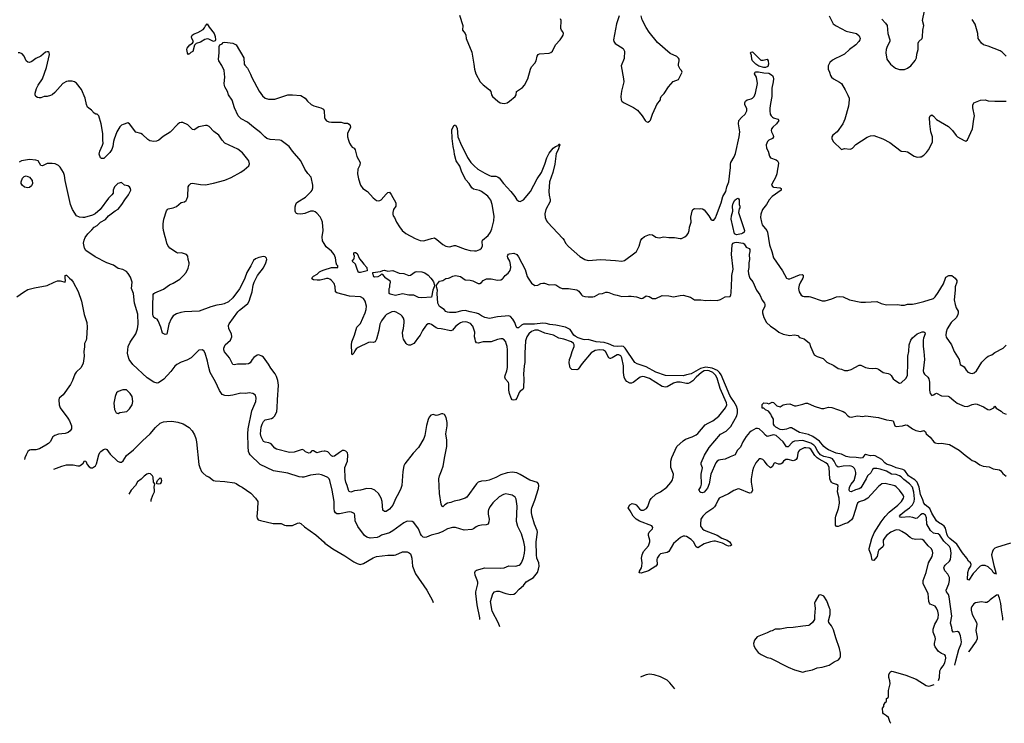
# Model space of a CAD drawing. Header units: inches. Extents: x 2001573 to 2220545, y 644482 to 846830.
# Tile 112 of 256: x 2076229 to 2088428, y 644482 to 653201. Entities that reach past the tile are written whole.
import ezdxf

# ---------------------------------------------------------------- set-up
doc = ezdxf.new("R2010")
doc.units = ezdxf.units.IN
doc.header["$MEASUREMENT"] = 0
for name, color, linetype in [('C0674', 7, 'Continuous'), ('C0675', 7, 'Continuous'), ('C0684', 7, 'Continuous'), ('C0685', 7, 'Continuous')]:
    doc.layers.add(name, color=color, linetype=linetype)

msp = doc.modelspace()

# ---------------------------------------------------------------- linework, layer by layer
at = {"layer": 'C0674', "color": 5}
for points, elevation in [([(2076192, 649768), (2076275, 649825), (2076330, 649856), (2076410, 649878), (2076570, 649907), (2076655, 649950), (2076696, 649964), (2076730, 649967), (2076792, 649948), (2076797, 649970), (2076793, 650000)], 340), ([(2076846, 650000), (2076870, 649976), (2076890, 649950), (2076954, 649833), (2076995, 649715), (2077027, 649547), (2077060, 649450), (2077066, 649390), (2077058, 649250), (2077052, 649228), (2077031, 649190), (2077031, 649149), (2077022, 649090), (2077027, 649030), (2077015, 648945), (2076990, 648889), (2076930, 648834), (2076910, 648809), (2076884, 648730), (2076858, 648682), (2076767, 648553), (2076719, 648510), (2076713, 648490), (2076718, 648430), (2076728, 648390), (2076825, 648265), (2076846, 648230), (2076869, 648170), (2076870, 648130), (2076855, 648105), (2076830, 648085), (2076790, 648073), (2076710, 648063), (2076665, 648050), (2076638, 648030), (2076605, 647970), (2076585, 647950), (2076553, 647927), (2076476, 647884), (2076430, 647872), (2076368, 647872), (2076350, 647867), (2076331, 647850), (2076308, 647810), (2076293, 647770), (2076290, 647752)], 340), ([(2080000, 647548), (2079970, 647562), (2079930, 647571), (2079830, 647558), (2079750, 647532), (2079730, 647531), (2079690, 647538), (2079550, 647583), (2079372, 647612), (2079210, 647690), (2079083, 647810), (2079070, 647830), (2079065, 647850), (2079059, 647910), (2079056, 648070), (2079060, 648130), (2079105, 648355), (2079153, 648470), (2079158, 648510), (2079149, 648549), (2079118, 648570), (2079070, 648575), (2079030, 648569), (2078970, 648573), (2078870, 648548), (2078810, 648538), (2078770, 648542), (2078738, 648558), (2078705, 648605), (2078654, 648714), (2078590, 648830), (2078570, 648890), (2078555, 648970), (2078527, 649070), (2078510, 649099), (2078490, 649109), (2078450, 649105), (2078353, 649010), (2078299, 648981), (2078230, 648959), (2078177, 648930), (2078151, 648909), (2078100, 648840), (2078014, 648746), (2077950, 648699), (2077930, 648696), (2077890, 648708), (2077810, 648763), (2077630, 648930), (2077585, 648990), (2077572, 649030), (2077565, 649070), (2077572, 649150), (2077596, 649204), (2077667, 649310), (2077687, 649370), (2077696, 649430), (2077691, 649551), (2077653, 649690), (2077637, 649810), (2077612, 649870), (2077621, 649950), (2077606, 650000)], 340), ([(2079017, 650000), (2078995, 649945), (2078954, 649866), (2078870, 649756), (2078814, 649706), (2078761, 649679), (2078730, 649671), (2078670, 649665), (2078596, 649644), (2078452, 649588), (2078270, 649582), (2078226, 649574), (2078170, 649555), (2078132, 649530), (2078106, 649494), (2078078, 649430), (2078050, 649306), (2078030, 649298), (2077998, 649318), (2077979, 649390), (2077946, 649470), (2077930, 649489), (2077910, 649497), (2077891, 649511), (2077882, 649530), (2077878, 649550), (2077879, 649650), (2077884, 649796), (2077890, 649810), (2077902, 649818), (2078010, 649862), (2078084, 649916), (2078130, 649935), (2078213, 649987), (2078227, 650000)], 320), ([(2080000, 647854), (2079970, 647852), (2079910, 647832), (2079870, 647858), (2079850, 647857), (2079839, 647850), (2079827, 647833), (2079811, 647829), (2079770, 647847), (2079750, 647865), (2079730, 647876), (2079630, 647841), (2079570, 647838), (2079410, 647877), (2079390, 647890), (2079345, 647945), (2079317, 647957), (2079270, 647966), (2079250, 647976), (2079219, 648030), (2079212, 648070), (2079219, 648150), (2079231, 648190), (2079250, 648223), (2079270, 648241), (2079290, 648248), (2079350, 648258), (2079370, 648270), (2079391, 648290), (2079414, 648346), (2079420, 648390), (2079421, 648490), (2079437, 648670), (2079428, 648728), (2079410, 648779), (2079393, 648813), (2079342, 648882), (2079310, 648934), (2079250, 649017), (2079230, 649032), (2079190, 649047), (2079170, 649043), (2079130, 649015), (2079110, 648992), (2079084, 648950), (2079062, 648938), (2079030, 648931), (2078929, 648931), (2078884, 648924), (2078870, 648929), (2078830, 649010), (2078767, 649087), (2078759, 649110), (2078759, 649130), (2078775, 649170), (2078840, 649230), (2078856, 649270), (2078851, 649310), (2078818, 649370), (2078814, 649410), (2078826, 649434), (2078930, 649579), (2078950, 649601), (2079030, 649662), (2079054, 649686), (2079070, 649715), (2079090, 649766), (2079108, 649830), (2079120, 649910), (2079133, 649950), (2079160, 650000)], 320), ([(2080000, 649985), (2079950, 649974), (2079913, 649973), (2079870, 649977), (2079850, 649990), (2079854, 650000)], 280), ([(2076652, 647631), (2076750, 647669), (2076810, 647683), (2076890, 647685), (2076950, 647672), (2076970, 647674), (2076990, 647684), (2077016, 647704), (2077030, 647734), (2077050, 647732), (2077065, 647690), (2077090, 647659), (2077110, 647647), (2077130, 647647), (2077167, 647673), (2077182, 647698), (2077210, 647810), (2077223, 647837), (2077234, 647850), (2077266, 647874), (2077290, 647883), (2077310, 647873), (2077350, 647816), (2077439, 647730), (2077470, 647716), (2077490, 647719), (2077510, 647735), (2077550, 647801), (2077640, 647870), (2077750, 647984), (2077847, 648070), (2077911, 648149), (2077970, 648201), (2078010, 648216), (2078050, 648223), (2078115, 648225), (2078190, 648215), (2078252, 648192), (2078330, 648146), (2078367, 648107), (2078396, 648056), (2078412, 648010), (2078419, 647970), (2078450, 647690), (2078459, 647650), (2078481, 647601), (2078500, 647580), (2078538, 647550), (2078570, 647536), (2078630, 647491), (2078650, 647485), (2078770, 647477), (2078890, 647462), (2078910, 647453), (2078950, 647424), (2078986, 647406), (2079092, 647332), (2079152, 647272), (2079180, 647230), (2079176, 647136), (2079165, 647045), (2079170, 647022), (2079185, 647005), (2079213, 646993), (2079370, 646958), (2079470, 646957), (2079510, 646937), (2079532, 646932), (2079610, 646932), (2079670, 646963), (2079690, 646966), (2079710, 646957), (2079756, 646916), (2079896, 646816), (2080000, 646725)], 340), ([(2077857, 647229), (2077859, 647250), (2077878, 647310), (2077897, 647350), (2077900, 647370), (2077894, 647410), (2077902, 647450), (2077886, 647470), (2077883, 647530), (2077875, 647550), (2077850, 647575), (2077830, 647579), (2077804, 647570), (2077770, 647544), (2077734, 647506), (2077690, 647475), (2077664, 647430), (2077610, 647370), (2077581, 647321)], 320)]:
    msp.add_lwpolyline(points, dxfattribs=dict(at, elevation=elevation))
for points, elevation in [([(2077506, 648614), (2077450, 648595), (2077430, 648575), (2077411, 648530), (2077397, 648450), (2077403, 648370), (2077422, 648330), (2077450, 648322), (2077470, 648332), (2077556, 648344), (2077590, 648378), (2077621, 648430), (2077629, 648470), (2077621, 648530), (2077597, 648570), (2077550, 648613)], 360), ([(2077946, 647446), (2077926, 647450), (2077928, 647470), (2077937, 647490), (2077970, 647525), (2077979, 647519), (2077984, 647490), (2077983, 647470), (2077970, 647449)], 320)]:
    msp.add_lwpolyline(points, close=True, dxfattribs=dict(at, elevation=elevation))
at = {"layer": 'C0675', "color": 5}
for points, elevation in [([(2078630, 652929), (2078570, 652960), (2078550, 652962), (2078524, 652956), (2078470, 652924), (2078415, 652905), (2078396, 652884), (2078372, 652808), (2078347, 652793), (2078330, 652775), (2078324, 652776), (2078310, 652768), (2078309, 652790), (2078299, 652830), (2078304, 652850), (2078335, 652890), (2078369, 652911), (2078384, 652930), (2078361, 652970), (2078358, 652990), (2078364, 653010), (2078390, 653027), (2078436, 653044), (2078500, 653080), (2078519, 653102), (2078530, 653126), (2078550, 653151), (2078575, 653110), (2078639, 653030), (2078651, 652991), (2078653, 652950), (2078650, 652939)], 280), ([(2076330, 651119), (2076290, 651126), (2076259, 651150), (2076247, 651170), (2076247, 651193), (2076264, 651236), (2076282, 651258), (2076296, 651264), (2076310, 651268), (2076350, 651250), (2076382, 651210), (2076388, 651170), (2076376, 651144), (2076350, 651123)], 340)]:
    msp.add_lwpolyline(points, close=True, dxfattribs=dict(at, elevation=elevation))
for points, elevation in [([(2080000, 650429), (2079980, 650460), (2079978, 650510), (2079989, 650590), (2079981, 650690), (2079970, 650727), (2079950, 650758), (2079910, 650805), (2079890, 650820), (2079870, 650829), (2079830, 650827), (2079761, 650799), (2079710, 650793), (2079670, 650796), (2079660, 650800), (2079649, 650809), (2079640, 650830), (2079640, 650880), (2079648, 650912), (2079660, 650930), (2079676, 650944), (2079770, 651001), (2079840, 651070), (2079853, 651090), (2079862, 651118), (2079862, 651150), (2079838, 651250), (2079797, 651297), (2079762, 651350), (2079710, 651453), (2079610, 651570), (2079566, 651630), (2079470, 651702), (2079450, 651710), (2079330, 651717), (2079290, 651730), (2079264, 651750), (2079218, 651798), (2079124, 651870), (2079053, 651933), (2078974, 651974), (2078936, 652010), (2078890, 652110), (2078863, 652203), (2078814, 652270), (2078802, 652310), (2078770, 652370), (2078766, 652386), (2078763, 652410), (2078769, 652490), (2078760, 652570), (2078733, 652633), (2078697, 652690), (2078693, 652710), (2078700, 652790), (2078700, 652870), (2078710, 652888), (2078737, 652903), (2078750, 652917), (2078770, 652921), (2078870, 652911), (2078910, 652890), (2079007, 652730), (2079011, 652651), (2079017, 652637), (2079050, 652601), (2079090, 652524), (2079105, 652485), (2079196, 652316), (2079238, 652258), (2079270, 652230), (2079310, 652218), (2079390, 652216), (2079550, 652272), (2079610, 652272), (2079710, 652262), (2079765, 652230), (2079794, 652190), (2079842, 652150), (2079875, 652135), (2079958, 652110), (2079991, 652091), (2080000, 652072)], 280), ([(2078227, 650000), (2078258, 650030), (2078292, 650070), (2078317, 650123), (2078330, 650170), (2078329, 650190), (2078316, 650230), (2078313, 650270), (2078294, 650290), (2078232, 650312), (2078190, 650309), (2078170, 650316), (2078090, 650369), (2078063, 650403), (2078050, 650430), (2078045, 650470), (2078030, 650510), (2078010, 650590), (2078005, 650625), (2078006, 650670), (2078015, 650730), (2078046, 650834), (2078054, 650846), (2078070, 650856), (2078130, 650870), (2078170, 650888), (2078230, 650934), (2078270, 650943), (2078290, 650961), (2078301, 650979), (2078312, 651010), (2078317, 651130), (2078328, 651152), (2078350, 651171), (2078370, 651176), (2078470, 651159), (2078530, 651156), (2078630, 651175), (2078770, 651214), (2078850, 651244), (2078970, 651310), (2079010, 651339), (2079069, 651390), (2079074, 651414), (2079067, 651450), (2079057, 651470), (2078990, 651552), (2078930, 651595), (2078770, 651670), (2078736, 651710), (2078698, 651770), (2078636, 651816), (2078576, 651876), (2078550, 651888), (2078530, 651890), (2078450, 651874), (2078390, 651838), (2078370, 651839), (2078330, 651883), (2078310, 651898), (2078250, 651929), (2078230, 651929), (2078210, 651922), (2078190, 651907), (2078091, 651809), (2078006, 651754), (2077953, 651707), (2077925, 651695), (2077890, 651691), (2077841, 651701), (2077817, 651717), (2077750, 651778), (2077730, 651790), (2077667, 651807), (2077590, 651909), (2077570, 651922), (2077510, 651903), (2077490, 651893), (2077470, 651873), (2077434, 651810), (2077399, 651719), (2077390, 651690), (2077384, 651630), (2077370, 651593), (2077345, 651555), (2077270, 651481), (2077241, 651481), (2077229, 651489), (2077213, 651533), (2077221, 651570), (2077255, 651645), (2077261, 651670), (2077258, 651710), (2077260, 651790), (2077238, 651910), (2077209, 652009), (2077190, 652029), (2077170, 652029), (2077150, 652042), (2077120, 652080), (2077070, 652118), (2077056, 652150), (2077040, 652230), (2076995, 652335), (2076933, 652413), (2076909, 652430), (2076879, 652439), (2076830, 652441), (2076810, 652435), (2076765, 652410), (2076662, 652298), (2076630, 652270), (2076610, 652260), (2076570, 652250), (2076530, 652250), (2076490, 652234), (2076470, 652232), (2076450, 652236), (2076429, 652250), (2076421, 652270), (2076421, 652290), (2076438, 652350), (2076456, 652390), (2076510, 652470), (2076560, 652610), (2076599, 652770), (2076594, 652794), (2076582, 652802), (2076570, 652804), (2076550, 652797), (2076490, 652750), (2076430, 652721), (2076377, 652683), (2076350, 652672), (2076330, 652674), (2076310, 652690), (2076284, 652750), (2076259, 652779), (2076230, 652789), (2076210, 652789)], 320), ([(2077606, 650000), (2077603, 650010), (2077574, 650054), (2077550, 650079), (2077505, 650105), (2077450, 650117), (2077390, 650158), (2077310, 650190), (2077164, 650264), (2077050, 650341), (2077030, 650370), (2077018, 650430), (2077026, 650470), (2077040, 650500), (2077073, 650547), (2077121, 650599), (2077152, 650628), (2077189, 650651), (2077230, 650690), (2077290, 650727), (2077330, 650771), (2077410, 650831), (2077450, 650855), (2077496, 650910), (2077530, 650970), (2077577, 651030), (2077599, 651070), (2077604, 651090), (2077602, 651110), (2077589, 651129), (2077570, 651142), (2077529, 651149), (2077490, 651182), (2077445, 651170), (2077403, 651130), (2077387, 651090), (2077385, 651050), (2077371, 651030), (2077330, 650989), (2077226, 650850), (2077164, 650796), (2077130, 650777), (2077030, 650749), (2077011, 650749), (2076970, 650754), (2076932, 650772), (2076884, 650850), (2076860, 650910), (2076792, 651210), (2076783, 651270), (2076770, 651308), (2076730, 651375), (2076710, 651395), (2076670, 651414), (2076630, 651421), (2076570, 651419), (2076510, 651389), (2076490, 651394), (2076456, 651450), (2076430, 651462), (2076350, 651467), (2076250, 651454), (2076223, 651437)], 340), ([(2079160, 650000), (2079176, 650030), (2079250, 650127), (2079277, 650190), (2079289, 650230), (2079285, 650245), (2079270, 650262), (2079250, 650265), (2079190, 650255), (2079150, 650237), (2079125, 650215), (2079093, 650150), (2079044, 650070), (2079017, 650000)], 320), ([(2076793, 650000), (2076790, 650030), (2076804, 650036), (2076810, 650036), (2076846, 650000)], 340), ([(2079854, 650000), (2079858, 650010), (2079870, 650024), (2079913, 650047), (2079945, 650075), (2079970, 650090), (2080000, 650100)], 280)]:
    msp.add_lwpolyline(points, dxfattribs=dict(at, elevation=elevation))
at = {"layer": 'C0684', "color": 5}
for points, elevation in [([(2087611, 645013), (2087624, 645050), (2087631, 645130), (2087643, 645157), (2087670, 645192), (2087691, 645230), (2087704, 645290), (2087699, 645319), (2087691, 645331), (2087650, 645346), (2087613, 645373), (2087571, 645430), (2087565, 645450), (2087564, 645470), (2087577, 645530), (2087573, 645550), (2087547, 645610), (2087546, 645650), (2087566, 645710), (2087593, 645750), (2087609, 645790), (2087611, 645830), (2087605, 645870), (2087590, 645909), (2087572, 645932), (2087510, 645960), (2087500, 645970), (2087492, 645992), (2087484, 646090), (2087424, 646210), (2087423, 646250), (2087460, 646350), (2087490, 646470), (2087535, 646550), (2087543, 646590), (2087540, 646620), (2087520, 646650), (2087483, 646683), (2087430, 646748), (2087410, 646761), (2087390, 646765), (2087330, 646759), (2087290, 646767), (2087263, 646783), (2087210, 646830), (2087160, 646860), (2087130, 646875), (2087090, 646878), (2087022, 646850), (2086970, 646811), (2086950, 646790), (2086929, 646750), (2086926, 646730), (2086932, 646690), (2086924, 646670), (2086874, 646626), (2086866, 646610), (2086852, 646548), (2086830, 646518), (2086810, 646500), (2086790, 646503), (2086780, 646570), (2086755, 646630), (2086752, 646650), (2086787, 646770), (2086817, 646843), (2086901, 646979), (2086950, 647043), (2087002, 647098), (2087110, 647183), (2087155, 647230), (2087179, 647270), (2087182, 647290), (2087177, 647310), (2087131, 647371), (2087090, 647413), (2087070, 647426), (2086950, 647452), (2086910, 647449), (2086870, 647417), (2086738, 647270), (2086695, 647245), (2086630, 647226), (2086610, 647208), (2086600, 647190), (2086586, 647130), (2086550, 647030), (2086535, 647005), (2086515, 646985), (2086490, 646968), (2086446, 646954), (2086390, 646928), (2086370, 646922), (2086350, 646922), (2086338, 646938), (2086335, 646955), (2086336, 647030), (2086339, 647050), (2086375, 647145), (2086386, 647210), (2086381, 647270), (2086363, 647350), (2086369, 647430), (2086350, 647442), (2086298, 647458), (2086288, 647468), (2086275, 647490), (2086268, 647510), (2086257, 647650), (2086240, 647690), (2086218, 647710), (2086134, 647754), (2086110, 647771), (2086081, 647801), (2086030, 647877), (2086010, 647890), (2085970, 647897), (2085950, 647895), (2085892, 647868), (2085877, 647850), (2085870, 647830), (2085861, 647770), (2085850, 647750), (2085838, 647742), (2085810, 647734), (2085750, 647751), (2085722, 647750), (2085692, 647730), (2085675, 647705), (2085664, 647696), (2085650, 647693), (2085630, 647695), (2085590, 647709), (2085576, 647704), (2085550, 647658), (2085530, 647649), (2085490, 647686), (2085457, 647730), (2085435, 647750), (2085410, 647759), (2085390, 647758), (2085349, 647711), (2085322, 647650), (2085310, 647610), (2085292, 647510), (2085292, 647470), (2085308, 647370), (2085296, 647344), (2085290, 647338), (2085270, 647334), (2085150, 647384), (2085130, 647387), (2085075, 647365), (2085010, 647327), (2084896, 647270), (2084882, 647250), (2084855, 647190), (2084836, 647164), (2084816, 647144), (2084730, 647085), (2084694, 647050), (2084669, 647010), (2084663, 646950), (2084664, 646924), (2084687, 646890), (2084710, 646875), (2084870, 646814), (2084930, 646777), (2084996, 646750), (2085023, 646730), (2085041, 646710), (2085046, 646690), (2085037, 646683), (2085010, 646678), (2084990, 646684), (2084935, 646715), (2084850, 646740), (2084830, 646739), (2084789, 646731), (2084710, 646704), (2084630, 646655), (2084610, 646669), (2084577, 646730), (2084550, 646761), (2084490, 646797), (2084470, 646802), (2084450, 646801), (2084415, 646785), (2084330, 646711), (2084270, 646610), (2084250, 646598), (2084170, 646580), (2084150, 646564), (2084128, 646528), (2084124, 646510), (2084125, 646450), (2084112, 646428), (2084021, 646370), (2083930, 646341), (2083905, 646345), (2083902, 646350), (2083907, 646353), (2083909, 646369), (2083932, 646408), (2083938, 646430), (2083940, 646470), (2083933, 646530), (2083941, 646570), (2083958, 646610), (2084018, 646682), (2084036, 646730), (2084037, 646750), (2084020, 646810), (2084018, 646830), (2084029, 646850), (2084069, 646890), (2084075, 646910), (2084061, 646930), (2083910, 646987), (2083868, 647010), (2083829, 647050), (2083794, 647114), (2083766, 647150), (2083790, 647191), (2083816, 647204), (2083850, 647199), (2083865, 647190), (2083910, 647140), (2083930, 647125), (2083956, 647124), (2083995, 647145), (2084011, 647170), (2084037, 647243), (2084053, 647267), (2084110, 647320), (2084169, 647351), (2084247, 647410), (2084295, 647465), (2084311, 647490), (2084325, 647530), (2084328, 647570), (2084296, 647650), (2084297, 647730), (2084310, 647776), (2084371, 647910), (2084450, 647982), (2084479, 648001), (2084562, 648030), (2084610, 648056), (2084630, 648072), (2084721, 648179), (2084758, 648202), (2084816, 648230), (2084890, 648286), (2084974, 648390), (2084991, 648429), (2084987, 648453), (2084909, 648629), (2084870, 648757), (2084850, 648794), (2084815, 648830), (2084773, 648850), (2084750, 648855), (2084710, 648851), (2084678, 648830), (2084610, 648770), (2084570, 648724), (2084530, 648699), (2084510, 648692), (2084490, 648691), (2084411, 648709), (2084370, 648710), (2084330, 648698), (2084250, 648651), (2084230, 648646), (2084190, 648657), (2084030, 648755), (2083970, 648776), (2083950, 648778), (2083918, 648770), (2083830, 648705), (2083810, 648698), (2083790, 648697), (2083750, 648718), (2083730, 648744), (2083719, 648770), (2083709, 648829), (2083710, 648910), (2083690, 649009), (2083675, 649035), (2083650, 649047), (2083630, 649046), (2083570, 649011), (2083550, 649002), (2083543, 649003), (2083529, 649009), (2083487, 649090), (2083464, 649104), (2083411, 649111), (2083359, 649101), (2083309, 649071), (2083199, 648941), (2083150, 648871), (2083130, 648862), (2083070, 648866), (2083048, 648888), (2083035, 648950), (2083041, 648990), (2083057, 649030), (2083073, 649090), (2083098, 649150), (2083099, 649170), (2083091, 649190), (2083065, 649210), (2082970, 649242), (2082910, 649254), (2082841, 649290), (2082737, 649317), (2082653, 649353), (2082612, 649352), (2082570, 649336), (2082537, 649310), (2082511, 649269), (2082497, 649223), (2082486, 649070), (2082489, 648951), (2082480, 648910), (2082471, 648810), (2082475, 648750), (2082470, 648638), (2082461, 648619), (2082430, 648599), (2082418, 648582), (2082389, 648510), (2082370, 648491), (2082345, 648485), (2082330, 648490), (2082316, 648510), (2082296, 648570), (2082291, 648610), (2082291, 648690), (2082286, 648706), (2082247, 648747), (2082241, 648770), (2082242, 648790), (2082266, 648850), (2082271, 648889), (2082273, 649110), (2082270, 649150), (2082258, 649190), (2082250, 649210), (2082230, 649234), (2082210, 649246), (2082190, 649248), (2082150, 649240), (2082070, 649210), (2081972, 649208), (2081910, 649191), (2081890, 649195), (2081877, 649217), (2081870, 649244), (2081865, 649270), (2081868, 649330), (2081844, 649404), (2081816, 649436), (2081774, 649454), (2081750, 649457), (2081710, 649452), (2081690, 649445), (2081665, 649430), (2081630, 649400), (2081590, 649352), (2081570, 649346), (2081450, 649371), (2081410, 649374), (2081390, 649382), (2081330, 649424), (2081310, 649433), (2081290, 649432), (2081270, 649420), (2081256, 649404), (2081220, 649350), (2081190, 649290), (2081156, 649250), (2081130, 649209), (2081110, 649189), (2081070, 649169), (2081050, 649167), (2081030, 649175), (2081017, 649190), (2080984, 649244), (2080974, 649274), (2080973, 649330), (2080984, 649376), (2080992, 649450), (2080992, 649472), (2080983, 649503), (2080969, 649529), (2080950, 649545), (2080895, 649575), (2080870, 649583), (2080841, 649579), (2080774, 649546), (2080757, 649530), (2080712, 649468), (2080692, 649430), (2080678, 649350), (2080650, 649242), (2080632, 649208), (2080610, 649201), (2080570, 649203), (2080550, 649199), (2080423, 649137), (2080399, 649121), (2080381, 649099), (2080370, 649068), (2080350, 649046), (2080342, 649070), (2080341, 649170), (2080345, 649210), (2080376, 649290), (2080407, 649390), (2080450, 649438), (2080510, 649570), (2080522, 649610), (2080527, 649650), (2080510, 649713), (2080488, 649748), (2080450, 649765), (2080315, 649775), (2080156, 649817), (2080143, 649830), (2080137, 649890), (2080123, 649930), (2080092, 649970), (2080070, 649985), (2080050, 649992), (2080030, 649992), (2080000, 649985)], 280), ([(2081321, 650000), (2081339, 649979), (2081354, 649954), (2081367, 649913), (2081365, 649890), (2081348, 649850), (2081330, 649762), (2081210, 649753), (2081170, 649759), (2081110, 649787), (2081050, 649788), (2080970, 649802), (2080885, 649784), (2080820, 649800), (2080806, 649810), (2080808, 649868), (2080815, 649885), (2080814, 649910), (2080822, 649950), (2080819, 649959), (2080765, 650000)], 260), ([(2087817, 645204), (2087826, 645254), (2087864, 645396), (2087894, 645466), (2087898, 645490), (2087886, 645566), (2087870, 645608), (2087850, 645620), (2087793, 645613), (2087781, 645630), (2087776, 645670), (2087761, 645721), (2087776, 645810), (2087746, 646050), (2087738, 646078), (2087712, 646110), (2087706, 646130), (2087741, 646210), (2087750, 646250), (2087750, 646290), (2087730, 646330), (2087690, 646370), (2087680, 646410), (2087687, 646430), (2087697, 646443), (2087749, 646490), (2087762, 646510), (2087770, 646590), (2087761, 646650), (2087750, 646672), (2087680, 646740), (2087630, 646815), (2087610, 646830), (2087570, 646832), (2087550, 646840), (2087513, 646873), (2087468, 646950), (2087462, 647030), (2087450, 647060), (2087440, 647070), (2087430, 647076), (2087410, 647077), (2087390, 647065), (2087350, 647025), (2087330, 647020), (2087293, 647033), (2087250, 647039), (2087153, 647033), (2087138, 647038), (2087130, 647050), (2087147, 647070), (2087195, 647110), (2087253, 647150), (2087292, 647188), (2087312, 647230), (2087315, 647265), (2087307, 647347), (2087289, 647410), (2087255, 647450), (2087184, 647504), (2087150, 647537), (2087130, 647550), (2087090, 647563), (2087029, 647569), (2086970, 647605), (2086890, 647631), (2086850, 647639), (2086810, 647639), (2086795, 647625), (2086773, 647587), (2086735, 647550), (2086717, 647510), (2086650, 647401), (2086630, 647389), (2086584, 647376), (2086530, 647349), (2086513, 647353), (2086504, 647370), (2086509, 647410), (2086530, 647445), (2086569, 647490), (2086590, 647570), (2086590, 647590), (2086581, 647621), (2086570, 647639), (2086550, 647659), (2086530, 647670), (2086510, 647673), (2086430, 647670), (2086370, 647656), (2086350, 647672), (2086321, 647730), (2086298, 647758), (2086270, 647770), (2086190, 647789), (2086149, 647810), (2086116, 647850), (2086085, 647910), (2086070, 647930), (2086030, 647953), (2085930, 647985), (2085830, 647977), (2085810, 647970), (2085799, 647961), (2085750, 647909), (2085730, 647908), (2085688, 647970), (2085600, 648050), (2085570, 648058), (2085490, 648037), (2085470, 648053), (2085437, 648090), (2085390, 648129), (2085370, 648137), (2085350, 648136), (2085290, 648103), (2085270, 648085), (2085230, 648036), (2085187, 647970), (2085158, 647902), (2085119, 647861), (2085093, 647807), (2085030, 647786), (2084970, 647753), (2084910, 647748), (2084890, 647741), (2084870, 647729), (2084852, 647710), (2084790, 647570), (2084771, 647450), (2084750, 647395), (2084710, 647346), (2084690, 647338), (2084670, 647341), (2084657, 647350), (2084650, 647365), (2084642, 647370), (2084668, 647412), (2084675, 647445), (2084674, 647570), (2084688, 647648), (2084671, 647690), (2084671, 647710), (2084714, 647806), (2084770, 647898), (2084910, 648064), (2084980, 648100), (2085041, 648159), (2085113, 648290), (2085124, 648330), (2085124, 648370), (2085110, 648410), (2085078, 648470), (2085046, 648510), (2085026, 648546), (2084920, 648800), (2084901, 648830), (2084875, 648855), (2084810, 648883), (2084730, 648894), (2084663, 648877), (2084550, 648812), (2084490, 648801), (2084450, 648786), (2084230, 648791), (2084110, 648832), (2083990, 648898), (2083878, 648938), (2083852, 648952), (2083732, 649132), (2083710, 649151), (2083690, 649155), (2083630, 649151), (2083590, 649154), (2083525, 649185), (2083470, 649199), (2083373, 649210), (2083270, 649236), (2083230, 649232), (2083210, 649236), (2083150, 649258), (2083110, 649278), (2083094, 649290), (2083050, 649361), (2082990, 649392), (2082870, 649417), (2082796, 649424), (2082750, 649438), (2082710, 649441), (2082609, 649429), (2082470, 649427), (2082445, 649415), (2082410, 649381), (2082401, 649381), (2082390, 649383), (2082376, 649410), (2082364, 649450), (2082338, 649490), (2082310, 649523), (2082290, 649532), (2082150, 649520), (2082050, 649500), (2081990, 649511), (2081950, 649530), (2081915, 649555), (2081890, 649565), (2081810, 649579), (2081750, 649598), (2081705, 649595), (2081630, 649574), (2081553, 649573), (2081530, 649577), (2081510, 649587), (2081487, 649610), (2081430, 649646), (2081408, 649688), (2081403, 649810), (2081406, 649850), (2081391, 649890), (2081391, 649910), (2081430, 649959), (2081470, 649971), (2081510, 649993), (2081541, 650000)], 260), ([(2081718, 650000), (2081750, 649979), (2081810, 649974), (2081845, 649965), (2081910, 649932), (2081930, 649932), (2081950, 649943), (2081972, 649968), (2082012, 649988), (2082070, 649988), (2082150, 649975), (2082190, 649978), (2082210, 649991), (2082218, 650000)], 260), ([(2082527, 650000), (2082570, 649936), (2082610, 649907), (2082650, 649911), (2082684, 649930), (2082710, 649938), (2082730, 649936), (2082790, 649915), (2082850, 649919), (2082870, 649914), (2082921, 649881), (2082950, 649870), (2083029, 649869), (2083130, 649852), (2083157, 649837), (2083189, 649790), (2083201, 649781), (2083230, 649772), (2083274, 649766), (2083330, 649765), (2083350, 649769), (2083410, 649805), (2083450, 649806), (2083490, 649825), (2083510, 649825), (2083530, 649821), (2083590, 649794), (2083630, 649789), (2083690, 649770), (2083770, 649777), (2083805, 649775), (2083870, 649765), (2083930, 649748), (2083950, 649751), (2083990, 649779), (2084029, 649771), (2084068, 649748), (2084090, 649745), (2084110, 649748), (2084190, 649783), (2084270, 649781), (2084330, 649767), (2084410, 649784), (2084450, 649787), (2084542, 649762), (2084591, 649731), (2084669, 649731), (2084730, 649721), (2084790, 649727), (2084870, 649722), (2084910, 649733), (2084970, 649767), (2085032, 649770), (2085040, 649790), (2085042, 649818), (2085051, 650000)], 260), ([(2085277, 650000), (2085311, 649951), (2085358, 649850), (2085400, 649790), (2085427, 649727), (2085456, 649690), (2085463, 649670), (2085460, 649650), (2085431, 649590), (2085431, 649570), (2085448, 649510), (2085482, 649450), (2085530, 649402), (2085590, 649365), (2085635, 649330), (2085690, 649302), (2085770, 649288), (2085824, 649296), (2085850, 649293), (2085868, 649288), (2085890, 649261), (2085948, 649248), (2086013, 649193), (2086026, 649150), (2086071, 649050), (2086110, 649026), (2086182, 649002), (2086230, 648959), (2086315, 648915), (2086370, 648878), (2086410, 648871), (2086450, 648854), (2086490, 648854), (2086530, 648868), (2086630, 648921), (2086650, 648919), (2086710, 648893), (2086750, 648884), (2086790, 648878), (2086830, 648882), (2086850, 648879), (2086870, 648871), (2086927, 648830), (2086990, 648816), (2087008, 648808), (2087026, 648790), (2087050, 648751), (2087070, 648734), (2087130, 648695), (2087150, 648699), (2087210, 648756), (2087228, 648790), (2087234, 648950), (2087233, 649030), (2087244, 649090), (2087250, 649170), (2087269, 649230), (2087290, 649258), (2087350, 649307), (2087410, 649333), (2087430, 649334), (2087445, 649325), (2087448, 649310), (2087426, 649254), (2087422, 649230), (2087422, 649150), (2087431, 649090), (2087438, 648990), (2087422, 648850), (2087428, 648830), (2087440, 648810), (2087480, 648770), (2087492, 648750), (2087503, 648710), (2087500, 648610), (2087510, 648567), (2087530, 648545), (2087550, 648551), (2087570, 648566), (2087590, 648572), (2087650, 648539), (2087734, 648534), (2087750, 648526), (2087801, 648481), (2087845, 648450), (2087930, 648410), (2087970, 648406), (2088030, 648432), (2088070, 648440), (2088090, 648438), (2088170, 648403), (2088225, 648370), (2088250, 648368), (2088298, 648390), (2088310, 648411), (2088326, 648386), (2088390, 648348), (2088411, 648330), (2088450, 648311)], 260), ([(2085730, 650000), (2085730, 649999), (2085750, 649989), (2085770, 649990), (2085793, 650000)], 280), ([(2085931, 650000), (2085902, 649950), (2085887, 649910), (2085880, 649870), (2085887, 649830), (2085910, 649788), (2085930, 649776), (2085950, 649771), (2086010, 649771), (2086027, 649767), (2086170, 649716), (2086210, 649718), (2086290, 649742), (2086350, 649768), (2086390, 649770), (2086430, 649766), (2086510, 649731), (2086650, 649702), (2086710, 649699), (2086850, 649708), (2086903, 649683), (2086969, 649669), (2087110, 649671), (2087150, 649664), (2087190, 649664), (2087230, 649675), (2087290, 649677), (2087330, 649684), (2087430, 649709), (2087550, 649747), (2087570, 649765), (2087610, 649820), (2087673, 649927), (2087700, 650000)], 280), ([(2087820, 650000), (2087838, 649970), (2087838, 649950), (2087820, 649890), (2087820, 649850), (2087808, 649730), (2087818, 649670), (2087832, 649632), (2087855, 649590), (2087857, 649570), (2087854, 649546), (2087834, 649510), (2087770, 649450), (2087721, 649370), (2087707, 649330), (2087703, 649290), (2087708, 649268), (2087773, 649170), (2087808, 649088), (2087850, 649025), (2087867, 648990), (2087883, 648930), (2087930, 648901), (2087956, 648856), (2087975, 648835), (2088010, 648819), (2088030, 648817), (2088056, 648824), (2088083, 648850), (2088150, 648959), (2088206, 649014), (2088230, 649030), (2088272, 649048), (2088310, 649077), (2088413, 649130), (2088452, 649168)], 280), ([(2088504, 646716), (2088330, 646662), (2088309, 646651), (2088291, 646630), (2088281, 646610), (2088271, 646571), (2088273, 646550), (2088298, 646438), (2088324, 646350), (2088321, 646341), (2088331, 646329), (2088319, 646339), (2088310, 646336), (2088290, 646352), (2088276, 646376), (2088230, 646420), (2088190, 646438), (2088150, 646436), (2088130, 646427), (2088042, 646338), (2087990, 646257), (2087970, 646262), (2087975, 646350), (2087990, 646390), (2088015, 646430), (2088018, 646450), (2088010, 646469), (2087984, 646490), (2087962, 646530), (2087910, 646595), (2087840, 646700), (2087752, 646770), (2087730, 646795), (2087714, 646830), (2087699, 646899), (2087684, 646924), (2087663, 646943), (2087611, 646970), (2087587, 646990), (2087530, 647087), (2087504, 647144), (2087447, 647190), (2087431, 647210), (2087419, 647250), (2087390, 647318), (2087372, 647410), (2087348, 647468), (2087318, 647498), (2087265, 647530), (2087240, 647550), (2087194, 647614), (2087170, 647626), (2087090, 647646), (2087034, 647674), (2086970, 647695), (2086948, 647710), (2086911, 647751), (2086830, 647796), (2086810, 647800), (2086770, 647795), (2086710, 647811), (2086696, 647804), (2086670, 647773), (2086650, 647767), (2086594, 647774), (2086510, 647778), (2086469, 647790), (2086410, 647817), (2086344, 647830), (2086250, 647870), (2086218, 647890), (2086190, 647912), (2086139, 647979), (2086057, 648037), (2086002, 648062), (2085890, 648086), (2085790, 648143), (2085770, 648143), (2085730, 648127), (2085680, 648119), (2085650, 648123), (2085599, 648150), (2085579, 648170), (2085569, 648190), (2085568, 648250), (2085542, 648290), (2085534, 648314), (2085508, 648348), (2085468, 648368), (2085450, 648386), (2085430, 648386), (2085428, 648432), (2085450, 648452), (2085491, 648451), (2085510, 648442), (2085550, 648461), (2085570, 648459), (2085610, 648415), (2085650, 648403), (2085690, 648428), (2085730, 648438), (2085770, 648439), (2085830, 648414), (2085850, 648414), (2085930, 648435), (2085970, 648450), (2085990, 648450), (2086071, 648411), (2086163, 648383), (2086190, 648381), (2086250, 648398), (2086290, 648396), (2086430, 648347), (2086453, 648333), (2086490, 648292), (2086510, 648280), (2086530, 648277), (2086610, 648294), (2086676, 648284), (2086710, 648291), (2086870, 648270), (2086970, 648241), (2087030, 648236), (2087049, 648229), (2087070, 648170), (2087090, 648161), (2087166, 648170), (2087210, 648181), (2087230, 648176), (2087290, 648131), (2087330, 648111), (2087390, 648098), (2087430, 648111), (2087450, 648092), (2087461, 648070), (2087510, 648028), (2087556, 647970), (2087570, 647959), (2087610, 647950), (2087650, 647954), (2087750, 647936), (2087870, 647865), (2087943, 647803), (2088010, 647754), (2088030, 647740), (2088066, 647726), (2088124, 647684), (2088168, 647668), (2088239, 647659), (2088290, 647636), (2088370, 647621), (2088385, 647610), (2088410, 647578), (2088450, 647545)], 240), ([(2082179, 645677), (2082163, 645723), (2082084, 645870), (2082063, 645990), (2082092, 646088), (2082110, 646110), (2082140, 646120), (2082170, 646120), (2082250, 646090), (2082310, 646079), (2082350, 646082), (2082370, 646095), (2082416, 646144), (2082470, 646188), (2082505, 646235), (2082594, 646290), (2082645, 646350), (2082658, 646390), (2082664, 646430), (2082659, 646470), (2082636, 646530), (2082630, 646570), (2082629, 646730), (2082645, 646850), (2082641, 646870), (2082606, 646950), (2082579, 647050), (2082571, 647090), (2082570, 647130), (2082574, 647150), (2082613, 647247), (2082655, 647390), (2082660, 647430), (2082655, 647450), (2082644, 647464), (2082550, 647495), (2082430, 647566), (2082390, 647584), (2082330, 647592), (2082270, 647586), (2082190, 647559), (2082130, 647528), (2082046, 647494), (2082010, 647486), (2081950, 647483), (2081911, 647470), (2081890, 647450), (2081770, 647283), (2081750, 647272), (2081672, 647248), (2081610, 647236), (2081570, 647219), (2081530, 647209), (2081495, 647190), (2081470, 647165), (2081462, 647170), (2081450, 647198), (2081430, 647330), (2081422, 647510), (2081429, 647550), (2081456, 647610), (2081476, 647670), (2081496, 647790), (2081522, 647910), (2081521, 647990), (2081510, 648070), (2081527, 648170), (2081527, 648210), (2081514, 648270), (2081490, 648309), (2081470, 648315), (2081455, 648315), (2081410, 648299), (2081390, 648297), (2081350, 648309), (2081321, 648299), (2081303, 648277), (2081290, 648248), (2081269, 648171), (2081250, 648050), (2081236, 648010), (2081170, 647901), (2081102, 647830), (2081001, 647699), (2080989, 647671), (2080976, 647604), (2080962, 647430), (2080952, 647390), (2080922, 647330), (2080887, 647273), (2080853, 647187), (2080810, 647135), (2080770, 647107), (2080747, 647107), (2080730, 647124), (2080720, 647230), (2080708, 647270), (2080674, 647330), (2080630, 647371), (2080590, 647387), (2080530, 647390), (2080450, 647371), (2080376, 647364), (2080330, 647345), (2080310, 647355), (2080301, 647370), (2080287, 647430), (2080269, 647469), (2080262, 647510), (2080258, 647650), (2080290, 647730), (2080296, 647810), (2080290, 647833), (2080270, 647854), (2080250, 647864), (2080230, 647863), (2080190, 647839), (2080130, 647794), (2080110, 647789), (2080090, 647797), (2080045, 647845), (2080014, 647854), (2080000, 647854)], 320), ([(2081931, 645768), (2081930, 645790), (2081896, 645950), (2081879, 646090), (2081879, 646110), (2081904, 646210), (2081904, 646230), (2081897, 646257), (2081870, 646316), (2081866, 646350), (2081877, 646370), (2081890, 646381), (2081990, 646408), (2082190, 646404), (2082230, 646410), (2082290, 646432), (2082370, 646429), (2082419, 646442), (2082431, 646449), (2082448, 646472), (2082470, 646531), (2082483, 646590), (2082489, 646630), (2082486, 646670), (2082476, 646730), (2082446, 646830), (2082402, 646922), (2082383, 646983), (2082392, 647172), (2082379, 647259), (2082366, 647286), (2082330, 647307), (2082290, 647319), (2082250, 647324), (2082222, 647318), (2082170, 647290), (2082090, 647214), (2082059, 647170), (2082039, 647130), (2082033, 647110), (2082032, 647072), (2082044, 647010), (2082043, 646977), (2082031, 646950), (2082010, 646942), (2081950, 646938), (2081910, 646930), (2081883, 646917), (2081850, 646891), (2081830, 646884), (2081737, 646877), (2081630, 646907), (2081590, 646910), (2081530, 646891), (2081464, 646856), (2081410, 646835), (2081328, 646812), (2081270, 646788), (2081250, 646785), (2081229, 646790), (2081205, 646810), (2081193, 646830), (2081170, 646892), (2081110, 646969), (2081090, 646983), (2081030, 646986), (2080990, 646967), (2080853, 646867), (2080810, 646842), (2080710, 646812), (2080685, 646795), (2080656, 646784), (2080570, 646778), (2080530, 646788), (2080500, 646810), (2080419, 646919), (2080387, 646990), (2080382, 647062), (2080376, 647076), (2080365, 647085), (2080338, 647098), (2080310, 647101), (2080190, 647076), (2080159, 647079), (2080142, 647090), (2080131, 647111), (2080124, 647144), (2080123, 647230), (2080101, 647370), (2080071, 647491), (2080063, 647510), (2080047, 647527), (2080000, 647548)], 340), ([(2080000, 646725), (2080010, 646716), (2080110, 646644), (2080259, 646559), (2080370, 646483), (2080410, 646462), (2080449, 646451), (2080490, 646462), (2080610, 646534), (2080650, 646548), (2080790, 646566), (2080870, 646566), (2080890, 646571), (2080970, 646608), (2081028, 646608), (2081056, 646596), (2081070, 646581), (2081079, 646559), (2081086, 646530), (2081096, 646430), (2081133, 646333), (2081273, 646130), (2081343, 646003), (2081352, 645978)], 340), ([(2088410, 645760), (2088408, 645790), (2088392, 645888), (2088387, 645967), (2088370, 646034), (2088350, 646073), (2088330, 646069), (2088251, 646010), (2088231, 645990), (2088210, 645979), (2088190, 645978), (2088146, 645986), (2088070, 645974), (2088050, 645964), (2088025, 645930), (2088018, 645910), (2088017, 645883), (2088030, 645830), (2088083, 645730), (2088086, 645710), (2088075, 645630), (2088093, 645550), (2088092, 645528), (2088079, 645501), (2087987, 645370), (2087986, 645363)], 260), ([(2087024, 644482), (2087015, 644490), (2086992, 644552), (2086970, 644575), (2086930, 644598), (2086922, 644610), (2086918, 644670), (2086935, 644690), (2086935, 644710), (2086956, 644744), (2086967, 644753), (2086968, 644790), (2086990, 644802), (2086995, 644810), (2086993, 644890), (2087013, 644970), (2087009, 645010), (2086998, 645050), (2086996, 645084), (2087010, 645111), (2087020, 645120), (2087030, 645126), (2087050, 645123), (2087210, 645080), (2087334, 645030), (2087461, 644950), (2087490, 644944), (2087510, 644947), (2087558, 644964)], 280), ([(2084344, 644907), (2084285, 644985), (2084250, 645017), (2084170, 645059), (2084090, 645081), (2084031, 645089), (2083990, 645083), (2083937, 645063), (2083920, 645053)], 320)]:
    msp.add_lwpolyline(points, dxfattribs=dict(at, elevation=elevation))
at = {"layer": 'C0684', "color": 5, "elevation": 320}
msp.add_lwpolyline([(2086155, 646075), (2086130, 646068), (2086084, 645990), (2086077, 645970), (2086083, 645910), (2086075, 645810), (2086076, 645770), (2086051, 645730), (2086018, 645702), (2086005, 645694), (2085930, 645687), (2085813, 645667), (2085734, 645666), (2085651, 645649), (2085590, 645649), (2085551, 645629), (2085530, 645624), (2085490, 645601), (2085368, 645552), (2085331, 645510), (2085319, 645470), (2085324, 645444), (2085341, 645410), (2085380, 645360), (2085414, 645334), (2085490, 645299), (2085532, 645290), (2085750, 645179), (2085830, 645145), (2085930, 645116), (2085970, 645126), (2086050, 645145), (2086110, 645171), (2086170, 645179), (2086258, 645202), (2086318, 645242), (2086374, 645270), (2086390, 645290), (2086397, 645310), (2086399, 645350), (2086386, 645410), (2086339, 645539), (2086310, 645642), (2086288, 645688), (2086253, 645730), (2086249, 645750), (2086269, 645830), (2086269, 645890), (2086264, 645910), (2086230, 645998), (2086190, 646058)], close=True, dxfattribs=at)
at = {"layer": 'C0685', "color": 5}
for points, elevation in [([(2086910, 653207), (2086957, 653157), (2086975, 653130), (2086984, 653030), (2087010, 652950), (2087008, 652930), (2086975, 652870), (2086965, 652830), (2086962, 652790), (2086971, 652710), (2087016, 652650), (2087082, 652602), (2087130, 652585), (2087190, 652584), (2087230, 652599), (2087269, 652631), (2087324, 652696), (2087341, 652730), (2087346, 652774), (2087362, 652830), (2087359, 652910), (2087369, 652930), (2087409, 652970), (2087414, 652990), (2087417, 653070), (2087429, 653130), (2087416, 653190), (2087439, 653310)], 340), ([(2081677, 653257), (2081719, 653130), (2081714, 653070), (2081750, 653030), (2081758, 653010), (2081759, 652970), (2081830, 652798), (2081857, 652650), (2081862, 652590), (2081882, 652530), (2081934, 652430), (2081970, 652394), (2082051, 652330), (2082067, 652310), (2082075, 652270), (2082086, 652250), (2082151, 652191), (2082182, 652170), (2082230, 652163), (2082269, 652171), (2082298, 652190), (2082369, 652250), (2082379, 652270), (2082384, 652310), (2082458, 652362), (2082484, 652390), (2082525, 652470), (2082557, 652590), (2082570, 652616), (2082610, 652663), (2082626, 652690), (2082640, 652750), (2082651, 652769), (2082670, 652778), (2082790, 652788), (2082810, 652794), (2082830, 652810), (2082867, 652890), (2082924, 652950), (2082950, 652987), (2082961, 653010), (2082967, 653030), (2082959, 653050), (2082940, 653070), (2082935, 653090), (2082938, 653190), (2082930, 653210)], 320), ([(2083655, 653250), (2083623, 653150), (2083588, 652950), (2083591, 652930), (2083606, 652906), (2083704, 652844), (2083724, 652810), (2083718, 652722), (2083682, 652630), (2083710, 652470), (2083712, 652430), (2083683, 652317), (2083676, 652250), (2083681, 652210), (2083690, 652191), (2083710, 652176), (2083834, 652114), (2083882, 652082), (2083941, 652010), (2083978, 651950), (2083990, 651938), (2084010, 651932), (2084030, 651942), (2084043, 651957), (2084069, 652030), (2084110, 652122), (2084124, 652150), (2084169, 652210), (2084169, 652230), (2084178, 652250), (2084212, 652288), (2084269, 652370), (2084326, 652434), (2084390, 652462), (2084435, 652550), (2084429, 652570), (2084410, 652589), (2084390, 652630), (2084390, 652650), (2084401, 652690), (2084399, 652710), (2084390, 652724), (2084370, 652744), (2084290, 652781), (2084130, 652919), (2084028, 653048), (2083990, 653105), (2083941, 653201), (2083930, 653250)], 320), ([(2086259, 653250), (2086308, 653150), (2086343, 653123), (2086470, 653057), (2086597, 653030), (2086630, 653001), (2086642, 652970), (2086639, 652950), (2086627, 652930), (2086590, 652889), (2086510, 652830), (2086446, 652774), (2086390, 652743), (2086338, 652722), (2086301, 652699), (2086267, 652670), (2086245, 652630), (2086245, 652590), (2086263, 652550), (2086273, 652510), (2086285, 652490), (2086310, 652470), (2086387, 652427), (2086409, 652409), (2086457, 652330), (2086490, 652264), (2086505, 652230), (2086507, 652210), (2086497, 652130), (2086453, 651967), (2086428, 651912), (2086356, 651810), (2086305, 651770), (2086293, 651750), (2086293, 651730), (2086308, 651690), (2086410, 651591), (2086450, 651606), (2086517, 651597), (2086530, 651599), (2086549, 651610), (2086587, 651653), (2086730, 651747), (2086770, 651761), (2086810, 651764), (2086923, 651723), (2087010, 651679), (2087150, 651571), (2087210, 651567), (2087230, 651562), (2087310, 651511), (2087350, 651499), (2087380, 651500), (2087397, 651503), (2087430, 651523), (2087464, 651556), (2087490, 651590), (2087537, 651683), (2087537, 651750), (2087518, 651810), (2087506, 651910), (2087502, 651990), (2087510, 652011), (2087530, 652021), (2087550, 652007), (2087586, 651966), (2087736, 651876), (2087787, 651827), (2087830, 651768), (2087850, 651751), (2087930, 651703), (2087950, 651696), (2087970, 651712), (2088034, 651850), (2088049, 651970), (2088059, 652010), (2088039, 652110), (2088040, 652140), (2088050, 652171), (2088135, 652205), (2088190, 652206), (2088230, 652196), (2088310, 652191), (2088450, 652191)], 320), ([(2088450, 652749), (2088400, 652800), (2088377, 652817), (2088230, 652875), (2088169, 652890), (2088146, 652910), (2088115, 652950), (2088106, 652970), (2088101, 653030), (2088066, 653146), (2088030, 653204)], 320), ([(2080000, 652072), (2080001, 652070), (2080007, 651987), (2080012, 651970), (2080030, 651949), (2080057, 651937), (2080090, 651931), (2080212, 651932), (2080250, 651919), (2080290, 651919), (2080310, 651906), (2080323, 651890), (2080327, 651870), (2080291, 651790), (2080292, 651750), (2080301, 651710), (2080316, 651670), (2080336, 651636), (2080350, 651622), (2080371, 651610), (2080387, 651590), (2080404, 651504), (2080448, 651430), (2080442, 651398), (2080420, 651350), (2080415, 651290), (2080425, 651230), (2080450, 651150), (2080481, 651110), (2080537, 651070), (2080610, 650994), (2080650, 650959), (2080670, 650955), (2080690, 650959), (2080709, 650970), (2080770, 651041), (2080790, 651058), (2080810, 651062), (2080833, 651033), (2080890, 650930), (2080891, 650890), (2080861, 650850), (2080851, 650810), (2080851, 650790), (2080856, 650770), (2080871, 650750), (2080899, 650690), (2080933, 650633), (2080967, 650590), (2081012, 650552), (2081129, 650491), (2081190, 650466), (2081230, 650461), (2081250, 650463), (2081330, 650490), (2081370, 650496), (2081399, 650479), (2081470, 650417), (2081510, 650396), (2081550, 650387), (2081571, 650389), (2081610, 650402), (2081630, 650402), (2081750, 650357), (2081810, 650342), (2081865, 650336), (2081890, 650338), (2081930, 650353), (2081952, 650370), (2081961, 650399), (2081957, 650450), (2081962, 650470), (2082034, 650526), (2082062, 650570), (2082078, 650610), (2082102, 650710), (2082107, 650767), (2082083, 650910), (2082065, 650965), (2082030, 651014), (2081951, 651071), (2081924, 651084), (2081850, 651103), (2081830, 651117), (2081797, 651170), (2081758, 651218), (2081706, 651310), (2081684, 651384), (2081637, 651450), (2081616, 651530), (2081613, 651573), (2081600, 651630), (2081586, 651730), (2081584, 651836), (2081590, 651858), (2081610, 651896), (2081630, 651893), (2081650, 651858), (2081656, 651750), (2081701, 651641), (2081730, 651590), (2081775, 651495), (2081820, 651430), (2081858, 651390), (2081906, 651350), (2081990, 651299), (2082050, 651270), (2082070, 651264), (2082130, 651262), (2082150, 651255), (2082170, 651240), (2082223, 651170), (2082313, 651073), (2082364, 651010), (2082390, 650969), (2082411, 650951), (2082430, 650949), (2082470, 650969), (2082558, 651070), (2082642, 651230), (2082692, 651308), (2082734, 651410), (2082761, 651490), (2082790, 651548), (2082838, 651610), (2082869, 651630), (2082899, 651641), (2082910, 651657), (2082917, 651657), (2082925, 651650), (2082916, 651644), (2082899, 651590), (2082876, 651544), (2082858, 651410), (2082833, 651307), (2082793, 651190), (2082784, 651070), (2082788, 651028), (2082803, 650970), (2082802, 650950), (2082748, 650850), (2082735, 650795), (2082739, 650750), (2082754, 650710), (2082768, 650690), (2082959, 650490), (2082974, 650470), (2082991, 650430), (2083027, 650390), (2083168, 650268), (2083230, 650230), (2083270, 650218), (2083430, 650228), (2083610, 650218), (2083690, 650207), (2083724, 650216), (2083850, 650310), (2083869, 650330), (2083904, 650396), (2083925, 650470), (2083940, 650490), (2083970, 650513), (2084030, 650539), (2084070, 650533), (2084110, 650507), (2084130, 650501), (2084150, 650499), (2084210, 650511), (2084270, 650504), (2084343, 650503), (2084410, 650491), (2084430, 650491), (2084470, 650511), (2084493, 650530), (2084510, 650551), (2084524, 650590), (2084526, 650630), (2084550, 650690), (2084546, 650754), (2084559, 650830), (2084569, 650850), (2084590, 650861), (2084650, 650859), (2084670, 650863), (2084690, 650859), (2084710, 650846), (2084767, 650770), (2084790, 650731), (2084810, 650716), (2084830, 650718), (2084850, 650746), (2084863, 650777), (2084918, 650930), (2084940, 651010), (2084976, 651070), (2084991, 651129), (2085013, 651190), (2085035, 651370), (2085034, 651410), (2085039, 651430), (2085079, 651501), (2085096, 651544), (2085145, 651750), (2085152, 651812), (2085135, 651910), (2085140, 651950), (2085170, 651989), (2085218, 652030), (2085240, 652070), (2085238, 652098), (2085215, 652150), (2085215, 652170), (2085223, 652190), (2085244, 652210), (2085290, 652219), (2085310, 652228), (2085330, 652251), (2085346, 652290), (2085372, 652412), (2085356, 652490), (2085335, 652530), (2085337, 652543), (2085341, 652550), (2085350, 652553), (2085384, 652556), (2085450, 652542), (2085510, 652537), (2085554, 652510), (2085566, 652490), (2085570, 652470), (2085565, 652430), (2085546, 652354), (2085547, 652250), (2085530, 652164), (2085523, 652103), (2085522, 652070), (2085527, 652030), (2085538, 652010), (2085554, 651994), (2085570, 651985), (2085623, 651970), (2085635, 651950), (2085606, 651910), (2085559, 651870), (2085544, 651850), (2085540, 651830), (2085545, 651810), (2085566, 651770), (2085570, 651750), (2085556, 651730), (2085510, 651707), (2085493, 651690), (2085479, 651650), (2085482, 651610), (2085503, 651570), (2085519, 651510), (2085530, 651490), (2085603, 651463), (2085618, 651450), (2085629, 651429), (2085628, 651390), (2085618, 651350), (2085611, 651289), (2085595, 651245), (2085550, 651170), (2085543, 651150), (2085559, 651130), (2085570, 651126), (2085650, 651116), (2085664, 651110), (2085662, 651090), (2085550, 651010), (2085515, 650970), (2085480, 650910), (2085434, 650850), (2085410, 650790), (2085408, 650750), (2085419, 650690), (2085430, 650659), (2085485, 650590), (2085494, 650570), (2085518, 650410), (2085548, 650330), (2085568, 650248), (2085679, 650090), (2085730, 650000)], 280), ([(2080000, 650100), (2080090, 650130), (2080166, 650130), (2080169, 650131), (2080169, 650150), (2080160, 650160), (2080149, 650189), (2080140, 650250), (2080126, 650290), (2080090, 650334), (2080027, 650387), (2080000, 650429)], 280), ([(2085051, 650000), (2085052, 650030), (2085069, 650110), (2085046, 650290), (2085055, 650410), (2085065, 650430), (2085090, 650442), (2085110, 650443), (2085192, 650432), (2085203, 650423), (2085230, 650381), (2085266, 650366), (2085274, 650354), (2085275, 650330), (2085267, 650290), (2085269, 650230), (2085261, 650190), (2085264, 650130), (2085253, 650090), (2085258, 650050), (2085270, 650010), (2085277, 650000)], 260), ([(2082218, 650000), (2082245, 650030), (2082282, 650058), (2082307, 650093), (2082314, 650130), (2082311, 650169), (2082300, 650210), (2082276, 650250), (2082272, 650270), (2082276, 650284), (2082285, 650295), (2082299, 650301), (2082350, 650306), (2082390, 650291), (2082410, 650262), (2082490, 650104), (2082516, 650017), (2082527, 650000)], 260), ([(2080765, 650000), (2080762, 650002), (2080730, 650042), (2080710, 650046), (2080694, 650030), (2080664, 650016), (2080630, 650009), (2080615, 650015), (2080604, 650056), (2080606, 650070), (2080700, 650080), (2080727, 650093), (2080750, 650098), (2080790, 650084), (2080850, 650093), (2080930, 650059), (2080990, 650054), (2081050, 650030), (2081070, 650034), (2081130, 650078), (2081150, 650082), (2081210, 650075), (2081250, 650064), (2081290, 650035), (2081321, 650000)], 260), ([(2081541, 650000), (2081556, 650004), (2081596, 650024), (2081630, 650030), (2081690, 650018), (2081718, 650000)], 260), ([(2085793, 650000), (2085890, 650040), (2085925, 650045), (2085937, 650037), (2085937, 650010), (2085931, 650000)], 280), ([(2087700, 650000), (2087704, 650010), (2087739, 650030), (2087779, 650030), (2087820, 650000), (2087820, 650000)], 280)]:
    msp.add_lwpolyline(points, dxfattribs=dict(at, elevation=elevation))
for points, elevation in [([(2085442, 652698), (2085491, 652710), (2085503, 652690), (2085506, 652650), (2085497, 652623), (2085470, 652608), (2085450, 652608), (2085387, 652627), (2085348, 652650), (2085310, 652693), (2085301, 652710), (2085297, 652757), (2085284, 652790), (2085290, 652798), (2085310, 652801), (2085410, 652701)], 280), ([(2085110, 650535), (2085086, 650546), (2085045, 650730), (2085048, 650772), (2085064, 650830), (2085062, 650890), (2085070, 650926), (2085090, 650965), (2085110, 650983), (2085130, 650991), (2085142, 650970), (2085145, 650910), (2085151, 650889), (2085151, 650870), (2085143, 650857), (2085136, 650810), (2085207, 650590), (2085204, 650570), (2085190, 650557), (2085170, 650549)], 260), ([(2080450, 650068), (2080428, 650070), (2080408, 650110), (2080388, 650170), (2080346, 650210), (2080368, 650232), (2080374, 650246), (2080375, 650270), (2080369, 650290), (2080368, 650312), (2080382, 650318), (2080390, 650318), (2080410, 650302), (2080438, 650238), (2080465, 650210), (2080491, 650170), (2080531, 650130), (2080534, 650090)], 260)]:
    msp.add_lwpolyline(points, close=True, dxfattribs=dict(at, elevation=elevation))

doc.saveas('drawing.dxf')
